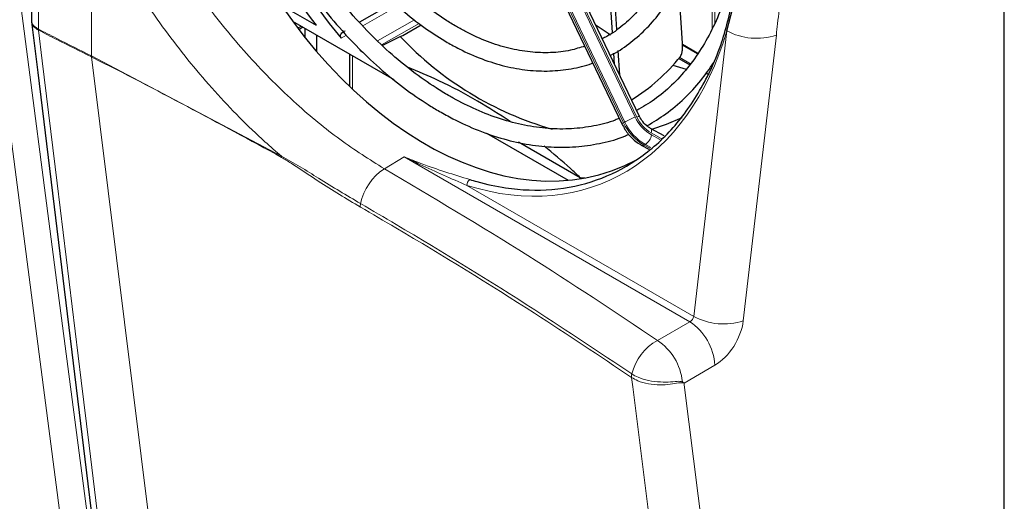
# Paper-space layout 'Blatt2' of a CAD drawing. Header units: millimetres. Extents: x 5 to 418, y 2 to 292.
# Tile 39 of 58: x 115 to 148, y 175 to 191. Entities that reach past the tile are written whole.
import ezdxf

# ---------------------------------------------------------------- set-up
doc = ezdxf.new("R2010")
doc.units = ezdxf.units.MM

psp = doc.layouts.new('Blatt2')

# ---------------------------------------------------------------- linework, layer by layer
at = {"color": 7, "linetype": 'Continuous', "lineweight": 18}
for p, q in [((147.748, 103.496), (147.748, 210.801)), ((131.41, 196.333), (135.64, 187.482)), ((135.699, 187.476), (131.457, 196.352)), ((131.033, 196.147), (135.263, 187.296)), ((135.301, 187.318), (131.071, 196.169)), ((117.788, 194.394), (117.788, 189.489)), ((116.044, 193.88), (116.044, 190.37)), ((138.172, 190.376), (138.172, 192.213)), ((138.266, 192.016), (138.266, 190.578)), ((127.851, 191.132), (126.697, 190.477)), ((124.57, 190.397), (124.681, 190.467)), ((127.181, 189.989), (128.394, 190.677)), ((128.55, 190.557), (127.317, 189.857)), ((116.044, 190.37), (116.044, 190.37)), ((116.046, 190.335), (116.046, 190.335)), ((126.164, 190.175), (125.991, 190.076)), ((137.567, 180.936), (138.654, 190.316)), ((140.281, 190.17), (139.195, 180.791)), ((137.696, 189.562), (137.203, 189.847)), ((126.361, 189.497), (126.361, 188.399)), ((117.788, 189.489), (117.789, 189.489)), ((117.789, 189.489), (124.03, 186.194)), ((117.791, 189.454), (117.79, 189.454)), ((117.791, 189.454), (120.024, 171.466)), ((137.108, 189.436), (137.461, 189.232)), ((137.982, 188.932), (138.018, 188.911)), ((135.263, 187.296), (135.301, 187.318)), ((136.503, 186.783), (136.174, 186.961)), ((135.981, 186.582), (135.943, 186.561)), ((136.159, 186.486), (135.981, 186.582)), ((136.183, 186.893), (136.459, 186.745)), ((135.943, 186.561), (136.13, 186.46)), ((128.061, 186.175), (127.408, 185.784)), ((137.437, 180.763), (128.061, 186.175)), ((130.119, 185.236), (137.567, 180.936)), ((136.374, 180.149), (137.437, 180.763)), ((138.262, 179.334), (137.249, 178.749)), ((135.527, 178.932), (135.525, 178.933)), ((135.533, 179.047), (135.534, 179.046))]:
    psp.add_line(p, q, dxfattribs=at)
at = {"color": 7, "linetype": 'Continuous', "lineweight": 25}
for p, q in [((147.768, 103.524), (147.768, 210.829)), ((135.787, 187.505), (131.545, 196.381)), ((130.979, 196.11), (135.209, 187.259)), ((115.818, 194.169), (115.818, 190.665)), ((135.043, 190.358), (134.905, 192.462)), ((134.902, 190.261), (134.768, 192.309)), ((137.201, 189.906), (137.068, 191.923)), ((124.022, 191.155), (125.164, 190.495)), ((127.734, 191.24), (126.594, 190.592)), ((124.393, 190.633), (127.714, 188.716)), ((128.012, 190.163), (128.616, 190.506)), ((124.598, 190.36), (124.727, 190.44)), ((124.808, 190.092), (124.808, 190.394)), ((125.185, 189.636), (125.185, 190.176)), ((127.93, 190.129), (128.012, 190.163)), ((127.341, 189.835), (127.93, 190.129)), ((137.704, 189.573), (137.203, 189.863)), ((126.263, 189.553), (126.263, 188.491)), ((126.726, 189.594), (126.607, 189.663)), ((134.971, 189.212), (134.947, 189.58)), ((135.142, 188.855), (135.088, 189.669)), ((137.328, 189.047), (136.896, 189.18)), ((137.083, 189.405), (137.438, 189.2)), ((138.073, 188.879), (137.958, 188.9)), ((130.765, 186.955), (133.448, 185.406)), ((136.599, 186.867), (136.149, 187.11)), ((133.842, 185.486), (131.816, 186.655)), ((135.867, 186.551), (136.093, 186.429)), ((133.988, 185.479), (133.842, 185.486))]:
    psp.add_line(p, q, dxfattribs=at)
at = {"color": 7, "linetype": 'Continuous', "lineweight": 18, "flags": 128}
for points in [[(116.906, 173.297), (116.774, 174.307), (116.245, 178.349), (114.546, 191.331)], [(115.431, 191.402), (116.612, 182.382), (117.791, 173.368)], [(116.046, 190.335), (116.168, 189.33), (116.659, 185.307), (117.449, 178.837), (117.709, 176.703), (118.238, 172.368)], [(136.174, 186.961), (136.181, 187.003), (136.182, 187.041), (136.177, 187.072), (136.165, 187.095), (136.15, 187.109)], [(137.772, 161.101), (137.553, 162.839), (136.664, 169.897), (136.082, 174.514), (135.565, 178.622), (135.525, 178.933)], [(137.249, 178.749), (137.256, 178.695), (138.329, 170.184), (138.907, 165.593), (139.473, 161.1)]]:
    psp.add_lwpolyline(points, dxfattribs=at)
at = {"color": 7, "linetype": 'Continuous', "lineweight": 25, "flags": 128}
for points in [[(115.821, 190.609), (116.025, 188.942), (118.013, 172.646)], [(134.839, 190.173), (134.758, 190.224), (134.36, 190.49)], [(136.194, 187.085), (136.679, 187.246), (137.185, 187.471)]]:
    psp.add_lwpolyline(points, dxfattribs=at)
at = {"color": 7, "linetype": 'Continuous', "lineweight": 25}
for centre, radius, start, end in [((142.17, 203.398), 21.347, 205.8735, 217.187), ((141.463, 203.061), 20.198, 205.9194, 220.0042), ((135.94, 197.657), 10.993, 223.2238, 254.0189), ((132.301, 193.314), 6.174, 301.499, 321.5265)]:
    psp.add_arc(centre, radius, start, end, dxfattribs=at)
at = {"color": 7, "linetype": 'Continuous', "lineweight": 18}
for centre, radius, start, end in [((116.345, 190.37), 0.301, 179.8788, 186.5072), ((116.345, 190.371), 0.301, 180.0377, 186.6688), ((139.637, 192.13), 2.063, 241.565, 288.2091), ((118.092, 189.488), 0.303, 179.8789, 186.4546), ((118.092, 189.488), 0.303, 179.8797, 186.4554), ((135.313, 187.168), 0.138, 111.0686, 138.612), ((136.748, 187.986), 1.637, 204.917, 240.5225), ((137.035, 184.163), 3.6, 112.8066, 118.7956), ((136.786, 188.008), 1.637, 204.917, 240.5225), ((136.828, 188.034), 1.31, 204.917, 240.5225), ((135.804, 187.303), 0.203, 94.6747, 121.2735), ((136.738, 187.959), 1.146, 204.917, 240.5225), ((135.674, 187.004), 0.522, 306.0507, 347.7117), ((135.896, 186.625), 0.0793, 248.7879, 306.3802), ((124.319, 186.193), 0.288, 179.8789, 186.8213), ((128.419, 184.255), 1.833, 123.4663, 167.878), ((130.343, 185.25), 0.224, 126.3433, 183.5711), ((126.962, 184.563), 0.345, 167.1504, 186.1053), ((136.414, 179.22), 1.851, 3.5413, 56.4629), ((138.55, 182.751), 2.063, 241.565, 288.2091), ((137.219, 178.634), 1.735, 119.1484, 166.2637), ((135.337, 178.594), 1.87, 6.0869, 56.2896), ((135.843, 178.969), 0.32, 165.9229, 186.5137), ((135.846, 178.969), 0.321, 166.1942, 186.7556), ((136.811, 178.976), 0.426, 329.4759, 334.4356), ((269.027, 469.397), 332.891, 241.64077, 242.80828), ((269.027, 469.336), 332.883, 241.64019, 242.80847)]:
    psp.add_arc(centre, radius, start, end, dxfattribs=at)
at = {"color": 7, "linetype": 'Continuous', "lineweight": 25}
for centre, major_axis, start_param, end_param in [((130.086, 198.273), (-5.017, 12.472), 0.077873, 3.215651), ((129.494, 197.949), (-5.084, 12.639), 3.83229, 4.201286)]:
    psp.add_ellipse(centre, major_axis=major_axis, ratio=0.65101, start_param=start_param, end_param=end_param, dxfattribs=at)
at = {"color": 7, "linetype": 'Continuous', "lineweight": 18}
for centre, major_axis, ratio, start_param, end_param in [((129.494, 197.949), (-5.084, 12.639), 0.65101, 2.652831, 3.83229), ((137.434, 180.898), (0.104, 0.132), 0.651661, 4.038061, 5.451428), ((138.244, 180.413), (0.685, 1.144), 0.587531, 3.953902, 5.36727)]:
    psp.add_ellipse(centre, major_axis=major_axis, ratio=ratio, start_param=start_param, end_param=end_param, dxfattribs=at)
at = {"color": 7, "linetype": 'Continuous', "lineweight": 25}
for points, knots in [([(134.829, 189.51), (134.835, 189.512), (135.051, 189.605), (135.438, 189.877), (135.977, 190.327), (136.456, 190.876), (136.874, 191.502), (137.227, 192.205), (137.511, 192.976), (137.723, 193.807), (137.86, 194.689), (137.921, 195.613), (137.906, 196.569), (137.814, 197.547), (137.647, 198.536), (137.408, 199.528), (137.095, 200.508), (136.808, 201.27), (136.606, 201.691), (136.552, 201.802)], [0, 0, 0, 0, 0.00177, 0.065819, 0.129913, 0.1942, 0.258762, 0.323603, 0.388676, 0.453911, 0.519242, 0.584616, 0.649996, 0.715364, 0.780715, 0.846049, 0.911371, 0.976688, 1, 1, 1, 1]), ([(136.029, 201.505), (136.128, 201.287), (136.364, 200.766), (136.665, 199.91), (136.938, 198.955), (137.138, 197.996), (137.267, 197.046), (137.322, 196.115), (137.303, 195.213), (137.21, 194.35), (137.045, 193.536), (136.811, 192.78), (136.51, 192.09), (136.146, 191.472), (135.724, 190.932), (135.244, 190.483), (134.855, 190.191), (134.615, 190.081), (134.567, 190.059)], [0, 0, 0, 0, 0.047745, 0.114528, 0.181301, 0.248052, 0.314775, 0.381461, 0.448109, 0.514721, 0.581308, 0.647891, 0.714508, 0.781225, 0.848136, 0.915353, 0.982965, 1, 1, 1, 1]), ([(129.774, 190.452), (129.652, 190.525), (129.299, 190.737), (128.721, 191.155), (128.053, 191.732), (127.412, 192.387), (126.806, 193.111), (126.243, 193.899), (125.756, 194.68), (125.486, 195.214), (125.365, 195.452)], [0, 0, 0, 0, 0.071231, 0.207728, 0.344262, 0.480788, 0.617341, 0.753936, 0.890573, 1, 1, 1, 1]), ([(124.845, 195.157), (124.911, 195.022), (125.126, 194.577), (125.552, 193.864), (126.117, 193.027), (126.732, 192.252), (127.387, 191.542), (128.076, 190.908), (128.773, 190.363), (129.246, 190.072), (129.474, 189.933)], [0, 0, 0, 0, 0.05921, 0.194916, 0.330661, 0.466461, 0.602327, 0.738267, 0.874275, 1, 1, 1, 1]), ([(129.516, 188.188), (129.379, 188.27), (128.978, 188.509), (128.322, 188.973), (127.561, 189.604), (126.826, 190.316), (126.123, 191.099), (125.458, 191.949), (124.839, 192.859), (124.305, 193.745), (124.006, 194.344), (123.875, 194.606)], [0, 0, 0, 0, 0.062934, 0.183318, 0.303726, 0.424126, 0.544538, 0.664975, 0.78544, 0.905931, 1, 1, 1, 1]), ([(123.35, 194.308), (123.506, 194.002), (123.837, 193.353), (124.412, 192.412), (125.055, 191.484), (125.744, 190.617), (126.474, 189.816), (127.239, 189.087), (128.032, 188.439), (128.696, 187.977), (129.094, 187.741), (129.216, 187.668)], [0, 0, 0, 0, 0.106883, 0.226748, 0.346639, 0.466565, 0.586533, 0.706544, 0.826599, 0.946684, 1, 1, 1, 1]), ([(139.133, 194.064), (139.132, 194.032), (139.114, 193.664), (139.012, 192.999), (138.822, 192.082), (138.555, 191.226), (138.222, 190.435), (137.824, 189.715), (137.366, 189.072), (136.85, 188.514), (136.296, 188.044), (135.892, 187.81), (135.696, 187.696)], [0, 0, 0, 0, 0.01065, 0.120965, 0.23126, 0.341555, 0.451895, 0.562348, 0.673008, 0.783983, 0.895376, 1, 1, 1, 1]), ([(130.21, 185.431), (130.289, 185.407), (130.685, 185.287), (131.601, 185.094), (132.941, 185.045), (134.388, 185.353), (135.711, 186.016), (136.857, 187.006), (137.805, 188.321), (138.511, 189.816), (138.771, 190.968), (138.89, 191.497)], [0, 0, 0, 0, 0.019463, 0.097406, 0.226517, 0.359364, 0.488466, 0.621232, 0.751776, 0.88604, 1, 1, 1, 1]), ([(115.823, 190.667), (115.821, 190.656), (115.816, 190.635), (115.823, 190.616), (115.826, 190.607)], [0, 0, 0, 0, 0.530738, 1, 1, 1, 1]), ([(125.991, 190.076), (125.985, 190.085), (125.973, 190.103), (125.967, 190.135), (125.972, 190.173), (125.996, 190.222), (126.044, 190.277), (126.091, 190.304), (126.116, 190.318)], [0, 0, 0, 0, 0.106602, 0.213607, 0.313085, 0.468562, 0.721381, 1, 1, 1, 1]), ([(133.99, 189.811), (133.834, 189.762), (133.476, 189.646), (132.873, 189.583), (132.198, 189.602), (131.503, 189.725), (130.799, 189.946), (130.221, 190.203), (129.88, 190.393), (129.774, 190.452)], [0, 0, 0, 0, 0.123944, 0.28623, 0.447816, 0.608489, 0.768333, 0.927573, 1, 1, 1, 1]), ([(129.474, 189.933), (129.605, 189.86), (129.983, 189.65), (130.617, 189.373), (131.37, 189.139), (132.114, 189.008), (132.845, 188.977), (133.546, 189.059), (134.017, 189.158), (134.24, 189.255), (134.253, 189.261)], [0, 0, 0, 0, 0.080856, 0.23357, 0.386177, 0.538387, 0.69001, 0.840917, 0.991118, 1, 1, 1, 1]), ([(137.135, 189.472), (137.145, 189.49), (137.165, 189.525), (137.188, 189.619), (137.201, 189.729), (137.205, 189.829), (137.202, 189.886), (137.201, 189.906)], [0, 0, 0, 0, 0.223699, 0.447548, 0.667158, 0.880027, 1, 1, 1, 1]), ([(136.031, 187.195), (136.242, 187.32), (136.675, 187.577), (137.265, 188.082), (137.794, 188.642), (138.09, 189.071), (138.227, 189.271)], [0, 0, 0, 0, 0.249003, 0.510253, 0.772081, 1, 1, 1, 1]), ([(131.537, 187.34), (131.186, 187.564), (130.456, 188.029), (129.335, 188.632), (128.515, 188.973), (128.168, 189.117)], [0, 0, 0, 0, 0.348605, 0.72368, 1, 1, 1, 1]), ([(135.123, 187.439), (135.08, 187.42), (134.816, 187.301), (134.293, 187.179), (133.559, 187.08), (132.795, 187.09), (132.014, 187.199), (131.22, 187.406), (130.436, 187.706), (129.867, 187.988), (129.567, 188.159), (129.516, 188.188)], [0, 0, 0, 0, 0.027053, 0.164477, 0.30177, 0.438655, 0.575012, 0.710863, 0.84631, 0.974109, 1, 1, 1, 1]), ([(129.216, 187.668), (129.363, 187.587), (129.786, 187.35), (130.493, 187.031), (131.334, 186.745), (132.169, 186.56), (132.991, 186.478), (133.794, 186.496), (134.566, 186.624), (135.108, 186.765), (135.379, 186.891), (135.417, 186.909)], [0, 0, 0, 0, 0.069117, 0.199827, 0.330483, 0.46092, 0.591033, 0.720733, 0.849983, 0.978831, 1, 1, 1, 1]), ([(135.209, 187.259), (135.242, 187.198), (135.332, 187.025), (135.534, 186.781), (135.738, 186.623), (135.851, 186.559), (135.867, 186.551)], [0, 0, 0, 0, 0.206811, 0.58494, 0.943021, 1, 1, 1, 1]), ([(136.149, 187.11), (136.118, 187.128), (136.028, 187.183), (135.893, 187.315), (135.82, 187.445), (135.787, 187.505)], [0, 0, 0, 0, 0.2202138, 0.6420969, 1, 1, 1, 1]), ([(133.842, 185.486), (133.735, 185.589), (133.367, 185.942), (132.95, 186.285), (132.654, 186.528)], [0, 0, 0, 0, 0.290744, 1, 1, 1, 1])]:
    psp.add_open_spline(points, degree=3, knots=knots, dxfattribs=at)
at = {"color": 7, "linetype": 'Continuous', "lineweight": 18}
for points, knots in [([(119.224, 195.029), (119.562, 194.372), (120.249, 193.039), (121.532, 191.163), (122.966, 189.418), (124.451, 187.94), (125.952, 186.696), (126.919, 186.091), (127.408, 185.784)], [0, 0, 0, 0, 0.169868, 0.344661, 0.514515, 0.689304, 0.842835, 1, 1, 1, 1]), ([(124.03, 186.194), (123.849, 186.351), (123.099, 187), (121.817, 188.296), (120.276, 190.175), (118.906, 192.226), (118.132, 193.666), (117.788, 194.394), (117.788, 194.394)], [0, 0, 0, 0, 0.07384, 0.305127, 0.536422, 0.768207, 0.999998, 1, 1, 1, 1]), ([(140.784, 194.508), (140.693, 193.794), (140.523, 192.467), (140.378, 191.03), (140.295, 190.295), (140.281, 190.17)], [0, 0, 0, 0, 0.491344, 0.913556, 1, 1, 1, 1]), ([(115.827, 190.665), (115.826, 190.642), (115.821, 190.574), (115.892, 190.466), (115.993, 190.402), (116.044, 190.37)], [0, 0, 0, 0, 0.206061, 0.602965, 1, 1, 1, 1]), ([(115.829, 190.608), (115.829, 190.594), (115.826, 190.533), (115.895, 190.432), (115.995, 190.368), (116.046, 190.335)], [0, 0, 0, 0, 0.125107, 0.562481, 1, 1, 1, 1]), ([(116.044, 190.37), (116.247, 190.267), (116.827, 189.972), (117.409, 189.679), (117.788, 189.489)], [0, 0, 0, 0, 0.3495671, 1, 1, 1, 1]), ([(117.79, 189.454), (117.411, 189.645), (116.829, 189.938), (116.248, 190.232), (116.046, 190.335)], [0, 0, 0, 0, 0.6504329, 1, 1, 1, 1]), ([(124.032, 186.159), (121.976, 187.273), (119.919, 188.387), (117.791, 189.454), (117.791, 189.454)], [0, 0, 0, 0, 0.9999976, 1, 1, 1, 1]), ([(124.03, 186.194), (124.233, 186.082), (124.64, 185.857), (125.514, 185.299), (126.169, 184.911), (126.626, 184.64)], [0, 0, 0, 0, 0.231838, 0.465162, 1, 1, 1, 1]), ([(126.619, 184.527), (126.161, 184.801), (125.409, 185.252), (124.539, 185.85), (124.136, 186.095), (124.032, 186.159)], [0, 0, 0, 0, 0.5369671, 0.8804399, 1, 1, 1, 1]), ([(128.061, 186.175), (128.065, 186.174), (128.246, 186.098), (128.706, 185.918), (129.439, 185.667), (129.952, 185.51), (130.21, 185.431)], [0, 0, 0, 0, 0.004856, 0.244034, 0.620446, 1, 1, 1, 1]), ([(128.061, 186.175), (128.064, 186.173), (128.235, 186.089), (128.936, 185.754), (129.608, 185.46), (130.119, 185.236)], [0, 0, 0, 0, 0.004883, 0.244444, 1, 1, 1, 1]), ([(127.408, 185.784), (128.994, 184.845), (132.079, 183.019), (134.97, 181.087), (136.374, 180.149)], [0, 0, 0, 0, 0.514533, 1, 1, 1, 1]), ([(135.525, 178.933), (134.47, 179.638), (131.964, 181.314), (128.959, 183.161), (127.009, 184.299), (126.619, 184.527)], [0, 0, 0, 0, 0.367746, 0.873568, 1, 1, 1, 1]), ([(126.626, 184.64), (127.016, 184.412), (128.966, 183.274), (131.971, 181.427), (134.478, 179.752), (135.533, 179.047)], [0, 0, 0, 0, 0.126432, 0.632253, 1, 1, 1, 1]), ([(137.179, 178.76), (137.143, 178.758), (137.032, 178.753), (136.792, 178.701), (136.451, 178.68), (136.075, 178.711), (135.748, 178.802), (135.592, 178.894), (135.527, 178.932)], [0, 0, 0, 0, 0.079536, 0.244407, 0.428549, 0.639401, 0.850001, 1, 1, 1, 1]), ([(135.534, 179.046), (135.599, 179.008), (135.756, 178.916), (136.083, 178.819), (136.462, 178.777), (136.805, 178.78), (137.052, 178.814), (137.16, 178.798), (137.196, 178.792)], [0, 0, 0, 0, 0.147478, 0.354799, 0.563228, 0.746761, 0.914313, 1, 1, 1, 1]), ([(137.249, 178.749), (137.248, 178.75), (137.245, 178.75), (137.237, 178.751), (137.215, 178.754), (137.194, 178.757), (137.179, 178.76)], [0, 0, 0, 0, 0.035661, 0.13004, 0.36012, 1, 1, 1, 1]), ([(137.196, 178.792), (137.208, 178.783), (137.223, 178.77), (137.24, 178.757), (137.246, 178.752), (137.249, 178.75), (137.249, 178.749)], [0, 0, 0, 0, 0.639884, 0.869961, 0.964339, 1, 1, 1, 1])]:
    psp.add_open_spline(points, degree=3, knots=knots, dxfattribs=at)

doc.saveas('drawing.dxf')
